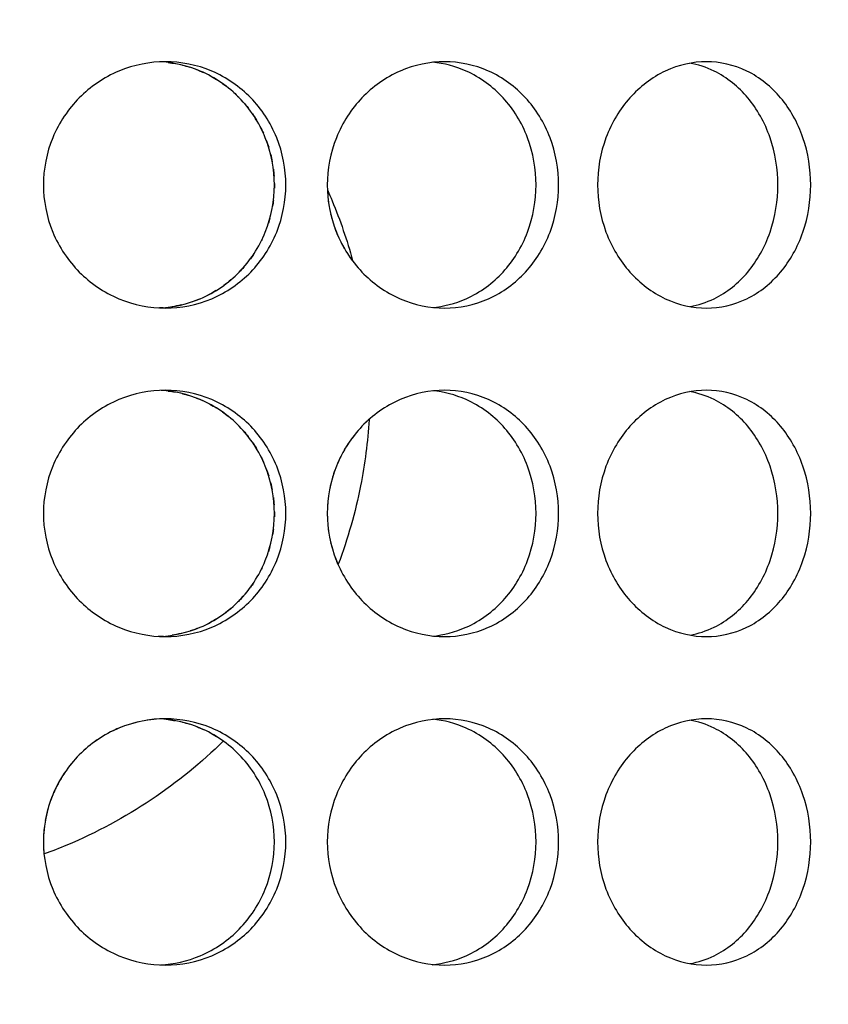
# Model space of a CAD drawing. Header units: millimetres. Extents: x 18 to 610, y -123 to 280.
# Tile 13 of 83: x 148.68 to 151.14, y 113.01 to 116.01. Entities that reach past the tile are written whole.
import ezdxf

# ---------------------------------------------------------------- set-up
doc = ezdxf.new("R2010")
doc.units = ezdxf.units.MM
doc.linetypes.add('SOLID', pattern=[0])

# ---------------------------------------------------------------- blocks, each defined once
blk = doc.blocks.new('BlockOfViews_9')
at = {"linetype": 'SOLID', "lineweight": 30}
for centre, radius, start, end in [((148.2443, 134.1808, 118.5), 46, 270.00048, 89.99952), ((148.2447, 134.1808, 116), 42.5, 270, 90), ((148.2447, 134.1808, 80.5), 38, 270, 90), ((148.2447, 134.1808, 72.8678), 27.1, 270, 0)]:
    blk.add_arc(centre, radius, start, end, dxfattribs=at)
for points, knots in [([(149.4885, 115.5058, 52.8944), (149.4885, 115.4587, 52.8944), (149.4794, 115.4085, 52.8968), (149.4421, 115.3161, 52.906), (149.414, 115.274, 52.9129), (149.3491, 115.2074, 52.9279), (149.3079, 115.1785, 52.937), (149.2174, 115.1403, 52.9557), (149.168, 115.1308, 52.9651), (149.0752, 115.1308, 52.9815), (149.0257, 115.1403, 52.9895), (148.9342, 115.1785, 53.0029), (148.8924, 115.2074, 53.0084), (148.8262, 115.274, 53.0165), (148.7975, 115.3161, 53.0197), (148.7593, 115.4085, 53.0238), (148.7499, 115.4587, 53.0247), (148.7499, 115.5529, 53.0247), (148.7593, 115.6032, 53.0238), (148.7975, 115.6956, 53.0197), (148.8262, 115.7377, 53.0165), (148.8924, 115.8043, 53.0084), (148.9342, 115.8331, 53.0029), (149.0257, 115.8714, 52.9895), (149.0752, 115.8808, 52.9815), (149.168, 115.8808, 52.9651), (149.2174, 115.8714, 52.9557), (149.3079, 115.8331, 52.937), (149.3491, 115.8043, 52.9279), (149.414, 115.7377, 52.9129), (149.4421, 115.6956, 52.906), (149.4794, 115.6032, 52.8968), (149.4885, 115.5529, 52.8944), (149.4885, 115.5058, 52.8944)], [0, 0, 0, 0, 0.141313, 0.141313, 0.282627, 0.282627, 0.42394, 0.42394, 0.565253, 0.565253, 0.706567, 0.706567, 0.84788, 0.84788, 0.989193, 0.989193, 1.130507, 1.130507, 1.27182, 1.27182, 1.413133, 1.413133, 1.554447, 1.554447, 1.69576, 1.69576, 1.837073, 1.837073, 1.978386, 1.978386, 2.1197, 2.1197, 2.261013, 2.261013, 2.261013, 2.261013]), ([(149.4537, 115.5058, 52.6969), (149.4537, 115.5529, 52.6969), (149.4445, 115.6032, 52.6993), (149.4073, 115.6956, 52.7086), (149.3792, 115.7377, 52.7156), (149.3143, 115.8043, 52.7307), (149.2731, 115.8331, 52.7399), (149.1897, 115.8684, 52.7572), (149.1485, 115.8778, 52.7652), (149.1087, 115.8802, 52.7724)], [0, 0, 0, 0, 0.1413181, 0.1413181, 0.2826362, 0.2826362, 0.4239542, 0.4239542, 0.5433165, 0.5433165, 0.5433165, 0.5433165]), ([(150.3195, 115.5058, 52.6041), (150.3195, 115.4587, 52.6041), (150.3109, 115.4085, 52.608), (150.2759, 115.3161, 52.6236), (150.2494, 115.274, 52.6352), (150.188, 115.2074, 52.6613), (150.1491, 115.1785, 52.6774), (150.0631, 115.1403, 52.7115), (150.0162, 115.1308, 52.7293), (149.9277, 115.1308, 52.7616), (149.8802, 115.1403, 52.7781), (149.7925, 115.1785, 52.8072), (149.7522, 115.2074, 52.8199), (149.6885, 115.274, 52.8393), (149.6607, 115.3161, 52.8475), (149.6239, 115.4085, 52.8581), (149.6148, 115.4587, 52.8606), (149.6148, 115.5529, 52.8606), (149.6239, 115.6032, 52.8581), (149.6607, 115.6956, 52.8475), (149.6885, 115.7377, 52.8393), (149.7522, 115.8043, 52.8199), (149.7925, 115.8331, 52.8072), (149.8802, 115.8714, 52.7781), (149.9277, 115.8808, 52.7616), (150.0162, 115.8808, 52.7293), (150.0631, 115.8714, 52.7115), (150.1491, 115.8331, 52.6774), (150.188, 115.8043, 52.6613), (150.2494, 115.7377, 52.6352), (150.2759, 115.6956, 52.6236), (150.3109, 115.6032, 52.608), (150.3195, 115.5529, 52.6041), (150.3195, 115.5058, 52.6041)], [0, 0, 0, 0, 0.141313, 0.141313, 0.282627, 0.282627, 0.42394, 0.42394, 0.565253, 0.565253, 0.706567, 0.706567, 0.84788, 0.84788, 0.989193, 0.989193, 1.130507, 1.130507, 1.27182, 1.27182, 1.413133, 1.413133, 1.554447, 1.554447, 1.69576, 1.69576, 1.837073, 1.837073, 1.978386, 1.978386, 2.1197, 2.1197, 2.261013, 2.261013, 2.261013, 2.261013]), ([(150.2509, 115.5058, 52.4156), (150.2509, 115.5529, 52.4156), (150.2423, 115.6032, 52.4196), (150.2073, 115.6956, 52.4352), (150.1809, 115.7377, 52.4469), (150.1196, 115.8043, 52.4731), (150.0806, 115.8331, 52.4894), (150.0051, 115.8668, 52.5194), (149.9702, 115.8759, 52.5328), (149.9359, 115.8792, 52.5456)], [0, 0, 0, 0, 0.1413181, 0.1413181, 0.2826362, 0.2826362, 0.4239542, 0.4239542, 0.5312291, 0.5312291, 0.5312291, 0.5312291]), ([(150.438, 115.5058, 52.5489), (150.438, 115.5529, 52.5489), (150.4465, 115.6032, 52.5448), (150.481, 115.6956, 52.5279), (150.5069, 115.7377, 52.5151), (150.5663, 115.8043, 52.4849), (150.6037, 115.8331, 52.4654), (150.6851, 115.8714, 52.4215), (150.7289, 115.8808, 52.397), (150.8105, 115.8808, 52.3499), (150.8536, 115.8714, 52.3241), (150.9323, 115.8331, 52.2757), (150.9679, 115.8043, 52.253), (151.0238, 115.7377, 52.2167), (151.0479, 115.6956, 52.2006), (151.0797, 115.6032, 52.1792), (151.0875, 115.5529, 52.1739), (151.0875, 115.4587, 52.1739), (151.0797, 115.4085, 52.1792), (151.0479, 115.3161, 52.2006), (151.0238, 115.274, 52.2167), (150.9679, 115.2074, 52.253), (150.9323, 115.1785, 52.2757), (150.8536, 115.1403, 52.3241), (150.8105, 115.1308, 52.3499), (150.7289, 115.1308, 52.397), (150.6851, 115.1403, 52.4215), (150.6037, 115.1785, 52.4654), (150.5663, 115.2074, 52.4849), (150.5069, 115.274, 52.5151), (150.481, 115.3161, 52.5279), (150.4465, 115.4085, 52.5448), (150.438, 115.4587, 52.5489), (150.438, 115.5058, 52.5489)], [0, 0, 0, 0, 0.141313, 0.141313, 0.282627, 0.282627, 0.42394, 0.42394, 0.565253, 0.565253, 0.706567, 0.706567, 0.84788, 0.84788, 0.989193, 0.989193, 1.130507, 1.130507, 1.27182, 1.27182, 1.413133, 1.413133, 1.554447, 1.554447, 1.69576, 1.69576, 1.837073, 1.837073, 1.978386, 1.978386, 2.1197, 2.1197, 2.261013, 2.261013, 2.261013, 2.261013]), ([(150.7201, 115.1354, 52.1708), (150.7449, 115.1399, 52.156), (150.7696, 115.148, 52.1411), (150.8323, 115.1785, 52.1023), (150.8678, 115.2074, 52.0796), (150.9236, 115.274, 52.0432), (150.9477, 115.3161, 52.027), (150.9794, 115.4085, 52.0055), (150.9872, 115.4587, 52.0002), (150.9872, 115.5529, 52.0002), (150.9794, 115.6032, 52.0055), (150.9477, 115.6956, 52.027), (150.9236, 115.7377, 52.0432), (150.8678, 115.8043, 52.0796), (150.8323, 115.8331, 52.1023), (150.7691, 115.8639, 52.1414), (150.7439, 115.872, 52.1566), (150.7186, 115.8765, 52.1716)], [0.62253, 0.62253, 0.62253, 0.62253, 0.70659, 0.70659, 0.847908, 0.847908, 0.989226, 0.989226, 1.130544, 1.130544, 1.271862, 1.271862, 1.41318, 1.41318, 1.554498, 1.554498, 1.640205, 1.640205, 1.640205, 1.640205]), ([(149.2163, 115.8569, 43.2483), (149.2202, 115.8555, 43.2491), (149.2241, 115.8539, 43.2499), (149.231, 115.8509, 43.2514), (149.2342, 115.8496, 43.252), (149.2373, 115.8481, 43.2527)], [0.69463785, 0.69463785, 0.69463785, 0.69463785, 0.70659008, 0.70659008, 0.71644473, 0.71644473, 0.71644473, 0.71644473]), ([(149.4537, 115.5103, 43.3031), (149.4537, 115.5088, 43.3031), (149.4537, 115.5073, 43.3031), (149.4537, 115.5024, 43.3031), (149.4536, 115.4989, 43.3031), (149.4535, 115.4954, 43.3031)], [1.1261082, 1.1261082, 1.1261082, 1.1261082, 1.13054426, 1.13054426, 1.1409211, 1.1409211, 1.1409211, 1.1409211]), ([(149.1071, 115.1314, 52.7727), (149.1474, 115.1336, 52.7654), (149.1891, 115.143, 52.7573), (149.2731, 115.1785, 52.7399), (149.3143, 115.2074, 52.7307), (149.3792, 115.274, 52.7156), (149.4073, 115.3161, 52.7086), (149.4445, 115.4085, 52.6993), (149.4537, 115.4587, 52.6969), (149.4537, 115.5058, 52.6969)], [1.7161075, 1.7161075, 1.7161075, 1.7161075, 1.8371343, 1.8371343, 1.9784523, 1.9784523, 2.1197704, 2.1197704, 2.2610885, 2.2610885, 2.2610885, 2.2610885]), ([(149.616, 115.4888, 51.7576), (149.6206, 115.4784, 51.7559), (149.6251, 115.468, 51.7543), (149.6541, 115.3982, 51.7436), (149.675, 115.3373, 51.7356), (149.6919, 115.2755, 51.7291)], [8.5342125, 8.5342125, 8.5342125, 8.5342125, 8.5667572, 8.5667572, 8.7502007, 8.7502007, 8.7502007, 8.7502007]), ([(149.9338, 115.1322, 52.5464), (149.9688, 115.1355, 52.5334), (150.0044, 115.1446, 52.5197), (150.0806, 115.1785, 52.4894), (150.1196, 115.2074, 52.4731), (150.1809, 115.274, 52.4469), (150.2073, 115.3161, 52.4352), (150.2423, 115.4085, 52.4196), (150.2509, 115.4587, 52.4156), (150.2509, 115.5058, 52.4156)], [1.7277335, 1.7277335, 1.7277335, 1.7277335, 1.8371343, 1.8371343, 1.9784523, 1.9784523, 2.1197704, 2.1197704, 2.2610885, 2.2610885, 2.2610885, 2.2610885]), ([(149.6378, 115.3742, 43.146), (149.6392, 115.3702, 43.1464), (149.6407, 115.3662, 43.1468), (149.6436, 115.3591, 43.1476), (149.6449, 115.3559, 43.148), (149.6463, 115.3527, 43.1484)], [1.25980423, 1.25980423, 1.25980423, 1.25980423, 1.27181996, 1.27181996, 1.28164647, 1.28164647, 1.28164647, 1.28164647]), ([(149.3604, 115.2554, 43.2801), (149.356, 115.2504, 43.279), (149.3514, 115.2454, 43.278), (149.345, 115.2389, 43.2765), (149.3433, 115.2371, 43.2761), (149.3415, 115.2353, 43.2756)], [1.39299883, 1.39299883, 1.39299883, 1.39299883, 1.4131805, 1.4131805, 1.42078813, 1.42078813, 1.42078813, 1.42078813]), ([(149.4885, 114.5058, 52.8944), (149.4885, 114.4587, 52.8944), (149.4794, 114.4085, 52.8968), (149.4421, 114.3161, 52.906), (149.414, 114.274, 52.9129), (149.3491, 114.2074, 52.9279), (149.3079, 114.1785, 52.937), (149.2174, 114.1403, 52.9557), (149.168, 114.1308, 52.9651), (149.0752, 114.1308, 52.9815), (149.0257, 114.1403, 52.9895), (148.9342, 114.1785, 53.0029), (148.8924, 114.2074, 53.0084), (148.8262, 114.274, 53.0165), (148.7975, 114.3161, 53.0197), (148.7593, 114.4085, 53.0238), (148.7499, 114.4587, 53.0247), (148.7499, 114.5529, 53.0247), (148.7593, 114.6032, 53.0238), (148.7975, 114.6956, 53.0197), (148.8262, 114.7377, 53.0165), (148.8924, 114.8043, 53.0084), (148.9342, 114.8331, 53.0029), (149.0257, 114.8714, 52.9895), (149.0752, 114.8808, 52.9815), (149.168, 114.8808, 52.9651), (149.2174, 114.8714, 52.9557), (149.3079, 114.8331, 52.937), (149.3491, 114.8043, 52.9279), (149.414, 114.7377, 52.9129), (149.4421, 114.6956, 52.906), (149.4794, 114.6032, 52.8968), (149.4885, 114.5529, 52.8944), (149.4885, 114.5058, 52.8944)], [0, 0, 0, 0, 0.141313, 0.141313, 0.282627, 0.282627, 0.42394, 0.42394, 0.565253, 0.565253, 0.706567, 0.706567, 0.84788, 0.84788, 0.989193, 0.989193, 1.130507, 1.130507, 1.27182, 1.27182, 1.413133, 1.413133, 1.554447, 1.554447, 1.69576, 1.69576, 1.837073, 1.837073, 1.978386, 1.978386, 2.1197, 2.1197, 2.261013, 2.261013, 2.261013, 2.261013]), ([(149.4537, 114.5058, 52.6969), (149.4537, 114.5529, 52.6969), (149.4445, 114.6032, 52.6993), (149.4073, 114.6956, 52.7086), (149.3792, 114.7377, 52.7156), (149.3143, 114.8043, 52.7307), (149.2731, 114.8331, 52.7399), (149.1897, 114.8684, 52.7572), (149.1485, 114.8778, 52.7652), (149.1087, 114.8802, 52.7724)], [0, 0, 0, 0, 0.1413181, 0.1413181, 0.2826362, 0.2826362, 0.4239542, 0.4239542, 0.5433165, 0.5433165, 0.5433165, 0.5433165]), ([(150.3195, 114.5058, 52.6041), (150.3195, 114.4587, 52.6041), (150.3109, 114.4085, 52.608), (150.2759, 114.3161, 52.6236), (150.2494, 114.274, 52.6352), (150.188, 114.2074, 52.6613), (150.1491, 114.1785, 52.6774), (150.0631, 114.1403, 52.7115), (150.0162, 114.1308, 52.7293), (149.9277, 114.1308, 52.7616), (149.8802, 114.1403, 52.7781), (149.7925, 114.1785, 52.8072), (149.7522, 114.2074, 52.8199), (149.6885, 114.274, 52.8393), (149.6607, 114.3161, 52.8475), (149.6239, 114.4085, 52.8581), (149.6148, 114.4587, 52.8606), (149.6148, 114.5529, 52.8606), (149.6239, 114.6032, 52.8581), (149.6607, 114.6956, 52.8475), (149.6885, 114.7377, 52.8393), (149.7522, 114.8043, 52.8199), (149.7925, 114.8331, 52.8072), (149.8802, 114.8714, 52.7781), (149.9277, 114.8808, 52.7616), (150.0162, 114.8808, 52.7293), (150.0631, 114.8714, 52.7115), (150.1491, 114.8331, 52.6774), (150.188, 114.8043, 52.6613), (150.2494, 114.7377, 52.6352), (150.2759, 114.6956, 52.6236), (150.3109, 114.6032, 52.608), (150.3195, 114.5529, 52.6041), (150.3195, 114.5058, 52.6041)], [0, 0, 0, 0, 0.141313, 0.141313, 0.282627, 0.282627, 0.42394, 0.42394, 0.565253, 0.565253, 0.706567, 0.706567, 0.84788, 0.84788, 0.989193, 0.989193, 1.130507, 1.130507, 1.27182, 1.27182, 1.413133, 1.413133, 1.554447, 1.554447, 1.69576, 1.69576, 1.837073, 1.837073, 1.978386, 1.978386, 2.1197, 2.1197, 2.261013, 2.261013, 2.261013, 2.261013]), ([(150.438, 114.5058, 52.5489), (150.438, 114.5529, 52.5489), (150.4465, 114.6032, 52.5448), (150.481, 114.6956, 52.5279), (150.5069, 114.7377, 52.5151), (150.5663, 114.8043, 52.4849), (150.6037, 114.8331, 52.4654), (150.6851, 114.8714, 52.4215), (150.7289, 114.8808, 52.397), (150.8105, 114.8808, 52.3499), (150.8536, 114.8714, 52.3241), (150.9323, 114.8331, 52.2757), (150.9679, 114.8043, 52.253), (151.0238, 114.7377, 52.2167), (151.0479, 114.6956, 52.2006), (151.0797, 114.6032, 52.1792), (151.0875, 114.5529, 52.1739), (151.0875, 114.4587, 52.1739), (151.0797, 114.4085, 52.1792), (151.0479, 114.3161, 52.2006), (151.0238, 114.274, 52.2167), (150.9679, 114.2074, 52.253), (150.9323, 114.1785, 52.2757), (150.8536, 114.1403, 52.3241), (150.8105, 114.1308, 52.3499), (150.7289, 114.1308, 52.397), (150.6851, 114.1403, 52.4215), (150.6037, 114.1785, 52.4654), (150.5663, 114.2074, 52.4849), (150.5069, 114.274, 52.5151), (150.481, 114.3161, 52.5279), (150.4465, 114.4085, 52.5448), (150.438, 114.4587, 52.5489), (150.438, 114.5058, 52.5489)], [0, 0, 0, 0, 0.141313, 0.141313, 0.282627, 0.282627, 0.42394, 0.42394, 0.565253, 0.565253, 0.706567, 0.706567, 0.84788, 0.84788, 0.989193, 0.989193, 1.130507, 1.130507, 1.27182, 1.27182, 1.413133, 1.413133, 1.554447, 1.554447, 1.69576, 1.69576, 1.837073, 1.837073, 1.978386, 1.978386, 2.1197, 2.1197, 2.261013, 2.261013, 2.261013, 2.261013]), ([(149.2163, 114.8569, 43.2483), (149.2202, 114.8555, 43.2491), (149.2241, 114.8539, 43.2499), (149.231, 114.8509, 43.2514), (149.2342, 114.8496, 43.252), (149.2373, 114.8481, 43.2527)], [0.69463785, 0.69463785, 0.69463785, 0.69463785, 0.70659008, 0.70659008, 0.71644473, 0.71644473, 0.71644473, 0.71644473]), ([(150.2509, 114.5058, 52.4156), (150.2509, 114.5529, 52.4156), (150.2423, 114.6032, 52.4196), (150.2073, 114.6956, 52.4352), (150.1809, 114.7377, 52.4469), (150.1196, 114.8043, 52.4731), (150.0806, 114.8331, 52.4894), (150.0051, 114.8668, 52.5194), (149.9702, 114.8759, 52.5328), (149.9359, 114.8792, 52.5456)], [0, 0, 0, 0, 0.1413181, 0.1413181, 0.2826362, 0.2826362, 0.4239542, 0.4239542, 0.5312291, 0.5312291, 0.5312291, 0.5312291]), ([(150.7201, 114.1354, 52.1708), (150.7449, 114.1399, 52.156), (150.7696, 114.148, 52.1411), (150.8323, 114.1785, 52.1023), (150.8678, 114.2074, 52.0796), (150.9236, 114.274, 52.0432), (150.9477, 114.3161, 52.027), (150.9794, 114.4085, 52.0055), (150.9872, 114.4587, 52.0002), (150.9872, 114.5529, 52.0002), (150.9794, 114.6032, 52.0055), (150.9477, 114.6956, 52.027), (150.9236, 114.7377, 52.0432), (150.8678, 114.8043, 52.0796), (150.8323, 114.8331, 52.1023), (150.7691, 114.8639, 52.1414), (150.7439, 114.872, 52.1566), (150.7186, 114.8765, 52.1716)], [0.62253, 0.62253, 0.62253, 0.62253, 0.70659, 0.70659, 0.847908, 0.847908, 0.989226, 0.989226, 1.130544, 1.130544, 1.271862, 1.271862, 1.41318, 1.41318, 1.554498, 1.554498, 1.640205, 1.640205, 1.640205, 1.640205]), ([(149.742, 114.791, 51.7092), (149.738, 114.7245, 51.7108), (149.7295, 114.6571, 51.7143), (149.7003, 114.5093, 51.7258), (149.6775, 114.4291, 51.7347), (149.6481, 114.3513, 51.7457)], [0.0890979, 0.0890979, 0.0890979, 0.0890979, 0.2856752, 0.2856752, 0.5230799, 0.5230799, 0.5230799, 0.5230799]), ([(149.1071, 114.1314, 52.7727), (149.1474, 114.1336, 52.7654), (149.1891, 114.143, 52.7573), (149.2731, 114.1785, 52.7399), (149.3143, 114.2074, 52.7307), (149.3792, 114.274, 52.7156), (149.4073, 114.3161, 52.7086), (149.4445, 114.4085, 52.6993), (149.4537, 114.4587, 52.6969), (149.4537, 114.5058, 52.6969)], [1.7161075, 1.7161075, 1.7161075, 1.7161075, 1.8371343, 1.8371343, 1.9784523, 1.9784523, 2.1197704, 2.1197704, 2.2610885, 2.2610885, 2.2610885, 2.2610885]), ([(149.4537, 114.5103, 43.3031), (149.4537, 114.5088, 43.3031), (149.4537, 114.5073, 43.3031), (149.4537, 114.5024, 43.3031), (149.4536, 114.4989, 43.3031), (149.4535, 114.4954, 43.3031)], [1.1261082, 1.1261082, 1.1261082, 1.1261082, 1.13054426, 1.13054426, 1.1409211, 1.1409211, 1.1409211, 1.1409211]), ([(149.9338, 114.1322, 52.5464), (149.9688, 114.1355, 52.5334), (150.0044, 114.1446, 52.5197), (150.0806, 114.1785, 52.4894), (150.1196, 114.2074, 52.4731), (150.1809, 114.274, 52.4469), (150.2073, 114.3161, 52.4352), (150.2423, 114.4085, 52.4196), (150.2509, 114.4587, 52.4156), (150.2509, 114.5058, 52.4156)], [1.7277335, 1.7277335, 1.7277335, 1.7277335, 1.8371343, 1.8371343, 1.9784523, 1.9784523, 2.1197704, 2.1197704, 2.2610885, 2.2610885, 2.2610885, 2.2610885]), ([(149.6378, 114.3742, 43.146), (149.6392, 114.3702, 43.1464), (149.6407, 114.3662, 43.1468), (149.6436, 114.3591, 43.1476), (149.6449, 114.3559, 43.148), (149.6463, 114.3527, 43.1484)], [1.25980423, 1.25980423, 1.25980423, 1.25980423, 1.27181996, 1.27181996, 1.28164647, 1.28164647, 1.28164647, 1.28164647]), ([(149.3604, 114.2554, 43.2801), (149.356, 114.2504, 43.279), (149.3514, 114.2454, 43.278), (149.345, 114.2389, 43.2765), (149.3433, 114.2371, 43.2761), (149.3415, 114.2353, 43.2756)], [1.39299883, 1.39299883, 1.39299883, 1.39299883, 1.4131805, 1.4131805, 1.42078813, 1.42078813, 1.42078813, 1.42078813]), ([(149.4885, 113.5058, 52.8944), (149.4885, 113.4587, 52.8944), (149.4794, 113.4085, 52.8968), (149.4421, 113.3161, 52.906), (149.414, 113.274, 52.9129), (149.3491, 113.2074, 52.9279), (149.3079, 113.1785, 52.937), (149.2174, 113.1403, 52.9557), (149.168, 113.1308, 52.9651), (149.0752, 113.1308, 52.9815), (149.0257, 113.1403, 52.9895), (148.9342, 113.1785, 53.0029), (148.8924, 113.2074, 53.0084), (148.8262, 113.274, 53.0165), (148.7975, 113.3161, 53.0197), (148.7593, 113.4085, 53.0238), (148.7499, 113.4587, 53.0247), (148.7499, 113.5529, 53.0247), (148.7593, 113.6032, 53.0238), (148.7975, 113.6956, 53.0197), (148.8262, 113.7377, 53.0165), (148.8924, 113.8043, 53.0084), (148.9342, 113.8331, 53.0029), (149.0257, 113.8714, 52.9895), (149.0752, 113.8808, 52.9815), (149.168, 113.8808, 52.9651), (149.2174, 113.8714, 52.9557), (149.3079, 113.8331, 52.937), (149.3491, 113.8043, 52.9279), (149.414, 113.7377, 52.9129), (149.4421, 113.6956, 52.906), (149.4794, 113.6032, 52.8968), (149.4885, 113.5529, 52.8944), (149.4885, 113.5058, 52.8944)], [0, 0, 0, 0, 0.141313, 0.141313, 0.282627, 0.282627, 0.42394, 0.42394, 0.565253, 0.565253, 0.706567, 0.706567, 0.84788, 0.84788, 0.989193, 0.989193, 1.130507, 1.130507, 1.27182, 1.27182, 1.413133, 1.413133, 1.554447, 1.554447, 1.69576, 1.69576, 1.837073, 1.837073, 1.978386, 1.978386, 2.1197, 2.1197, 2.261013, 2.261013, 2.261013, 2.261013]), ([(149.4537, 113.5058, 52.6969), (149.4537, 113.5529, 52.6969), (149.4445, 113.6032, 52.6993), (149.4073, 113.6956, 52.7086), (149.3792, 113.7377, 52.7156), (149.3143, 113.8043, 52.7307), (149.2731, 113.8331, 52.7399), (149.1897, 113.8684, 52.7572), (149.1485, 113.8778, 52.7652), (149.1087, 113.8802, 52.7724)], [0, 0, 0, 0, 0.1413181, 0.1413181, 0.2826362, 0.2826362, 0.4239542, 0.4239542, 0.5433165, 0.5433165, 0.5433165, 0.5433165]), ([(150.3195, 113.5058, 52.6041), (150.3195, 113.4587, 52.6041), (150.3109, 113.4085, 52.608), (150.2759, 113.3161, 52.6236), (150.2494, 113.274, 52.6352), (150.188, 113.2074, 52.6613), (150.1491, 113.1785, 52.6774), (150.0631, 113.1403, 52.7115), (150.0162, 113.1308, 52.7293), (149.9277, 113.1308, 52.7616), (149.8802, 113.1403, 52.7781), (149.7925, 113.1785, 52.8072), (149.7522, 113.2074, 52.8199), (149.6885, 113.274, 52.8393), (149.6607, 113.3161, 52.8475), (149.6239, 113.4085, 52.8581), (149.6148, 113.4587, 52.8606), (149.6148, 113.5529, 52.8606), (149.6239, 113.6032, 52.8581), (149.6607, 113.6956, 52.8475), (149.6885, 113.7377, 52.8393), (149.7522, 113.8043, 52.8199), (149.7925, 113.8331, 52.8072), (149.8802, 113.8714, 52.7781), (149.9277, 113.8808, 52.7616), (150.0162, 113.8808, 52.7293), (150.0631, 113.8714, 52.7115), (150.1491, 113.8331, 52.6774), (150.188, 113.8043, 52.6613), (150.2494, 113.7377, 52.6352), (150.2759, 113.6956, 52.6236), (150.3109, 113.6032, 52.608), (150.3195, 113.5529, 52.6041), (150.3195, 113.5058, 52.6041)], [0, 0, 0, 0, 0.141313, 0.141313, 0.282627, 0.282627, 0.42394, 0.42394, 0.565253, 0.565253, 0.706567, 0.706567, 0.84788, 0.84788, 0.989193, 0.989193, 1.130507, 1.130507, 1.27182, 1.27182, 1.413133, 1.413133, 1.554447, 1.554447, 1.69576, 1.69576, 1.837073, 1.837073, 1.978386, 1.978386, 2.1197, 2.1197, 2.261013, 2.261013, 2.261013, 2.261013]), ([(150.2509, 113.5058, 52.4156), (150.2509, 113.5529, 52.4156), (150.2423, 113.6032, 52.4196), (150.2073, 113.6956, 52.4352), (150.1809, 113.7377, 52.4469), (150.1196, 113.8043, 52.4731), (150.0806, 113.8331, 52.4894), (150.0051, 113.8668, 52.5194), (149.9702, 113.8759, 52.5328), (149.9359, 113.8792, 52.5456)], [0, 0, 0, 0, 0.1413181, 0.1413181, 0.2826362, 0.2826362, 0.4239542, 0.4239542, 0.5312291, 0.5312291, 0.5312291, 0.5312291]), ([(150.438, 113.5058, 52.5489), (150.438, 113.5529, 52.5489), (150.4465, 113.6032, 52.5448), (150.481, 113.6956, 52.5279), (150.5069, 113.7377, 52.5151), (150.5663, 113.8043, 52.4849), (150.6037, 113.8331, 52.4654), (150.6851, 113.8714, 52.4215), (150.7289, 113.8808, 52.397), (150.8105, 113.8808, 52.3499), (150.8536, 113.8714, 52.3241), (150.9323, 113.8331, 52.2757), (150.9679, 113.8043, 52.253), (151.0238, 113.7377, 52.2167), (151.0479, 113.6956, 52.2006), (151.0797, 113.6032, 52.1792), (151.0875, 113.5529, 52.1739), (151.0875, 113.4587, 52.1739), (151.0797, 113.4085, 52.1792), (151.0479, 113.3161, 52.2006), (151.0238, 113.274, 52.2167), (150.9679, 113.2074, 52.253), (150.9323, 113.1785, 52.2757), (150.8536, 113.1403, 52.3241), (150.8105, 113.1308, 52.3499), (150.7289, 113.1308, 52.397), (150.6851, 113.1403, 52.4215), (150.6037, 113.1785, 52.4654), (150.5663, 113.2074, 52.4849), (150.5069, 113.274, 52.5151), (150.481, 113.3161, 52.5279), (150.4465, 113.4085, 52.5448), (150.438, 113.4587, 52.5489), (150.438, 113.5058, 52.5489)], [0, 0, 0, 0, 0.141313, 0.141313, 0.282627, 0.282627, 0.42394, 0.42394, 0.565253, 0.565253, 0.706567, 0.706567, 0.84788, 0.84788, 0.989193, 0.989193, 1.130507, 1.130507, 1.27182, 1.27182, 1.413133, 1.413133, 1.554447, 1.554447, 1.69576, 1.69576, 1.837073, 1.837073, 1.978386, 1.978386, 2.1197, 2.1197, 2.261013, 2.261013, 2.261013, 2.261013]), ([(150.7201, 113.1354, 52.1708), (150.7449, 113.1399, 52.156), (150.7696, 113.148, 52.1411), (150.8323, 113.1785, 52.1023), (150.8678, 113.2074, 52.0796), (150.9236, 113.274, 52.0432), (150.9477, 113.3161, 52.027), (150.9794, 113.4085, 52.0055), (150.9872, 113.4587, 52.0002), (150.9872, 113.5529, 52.0002), (150.9794, 113.6032, 52.0055), (150.9477, 113.6956, 52.027), (150.9236, 113.7377, 52.0432), (150.8678, 113.8043, 52.0796), (150.8323, 113.8331, 52.1023), (150.7691, 113.8639, 52.1414), (150.7439, 113.872, 52.1566), (150.7186, 113.8765, 52.1716)], [0.62253, 0.62253, 0.62253, 0.62253, 0.70659, 0.70659, 0.847908, 0.847908, 0.989226, 0.989226, 1.130544, 1.130544, 1.271862, 1.271862, 1.41318, 1.41318, 1.554498, 1.554498, 1.640205, 1.640205, 1.640205, 1.640205]), ([(148.9836, 113.8538, 43.0044), (148.9824, 113.8533, 43.0042), (148.9812, 113.8528, 43.004), (148.9721, 113.849, 43.0027), (148.9645, 113.8455, 43.0016), (148.9569, 113.8417, 43.0005)], [1.83328782, 1.83328782, 1.83328782, 1.83328782, 1.8370731, 1.8370731, 1.86115898, 1.86115898, 1.86115898, 1.86115898]), ([(149.2163, 113.8569, 43.2483), (149.2202, 113.8555, 43.2491), (149.2241, 113.8539, 43.2499), (149.231, 113.8509, 43.2514), (149.2342, 113.8496, 43.252), (149.2373, 113.8481, 43.2527)], [0.69463785, 0.69463785, 0.69463785, 0.69463785, 0.70659008, 0.70659008, 0.71644473, 0.71644473, 0.71644473, 0.71644473]), ([(149.2978, 113.8127, 51.8589), (149.167, 113.6837, 51.8946), (149.0023, 113.5715, 51.9319), (148.7986, 113.4866, 51.9615), (148.7756, 113.4777, 51.9647), (148.7524, 113.4694, 51.9677)], [1.1535198, 1.1535198, 1.1535198, 1.1535198, 1.7136139, 1.7136139, 1.7839457, 1.7839457, 1.7839457, 1.7839457]), ([(148.7885, 113.6718, 42.9794), (148.7849, 113.6644, 42.979), (148.7815, 113.6569, 42.9786), (148.7748, 113.6406, 42.9779), (148.7715, 113.6316, 42.9776), (148.7685, 113.6226, 42.9772)], [2.09652774, 2.09652774, 2.09652774, 2.09652774, 2.11969975, 2.11969975, 2.14662659, 2.14662659, 2.14662659, 2.14662659]), ([(149.1071, 113.1314, 52.7727), (149.1474, 113.1336, 52.7654), (149.1891, 113.143, 52.7573), (149.2731, 113.1785, 52.7399), (149.3143, 113.2074, 52.7307), (149.3792, 113.274, 52.7156), (149.4073, 113.3161, 52.7086), (149.4445, 113.4085, 52.6993), (149.4537, 113.4587, 52.6969), (149.4537, 113.5058, 52.6969)], [1.7161075, 1.7161075, 1.7161075, 1.7161075, 1.8371343, 1.8371343, 1.9784523, 1.9784523, 2.1197704, 2.1197704, 2.2610885, 2.2610885, 2.2610885, 2.2610885]), ([(149.9338, 113.1322, 52.5464), (149.9688, 113.1355, 52.5334), (150.0044, 113.1446, 52.5197), (150.0806, 113.1785, 52.4894), (150.1196, 113.2074, 52.4731), (150.1809, 113.274, 52.4469), (150.2073, 113.3161, 52.4352), (150.2423, 113.4085, 52.4196), (150.2509, 113.4587, 52.4156), (150.2509, 113.5058, 52.4156)], [1.7277335, 1.7277335, 1.7277335, 1.7277335, 1.8371343, 1.8371343, 1.9784523, 1.9784523, 2.1197704, 2.1197704, 2.2610885, 2.2610885, 2.2610885, 2.2610885])]:
    blk.add_open_spline(points, degree=3, knots=knots, dxfattribs=at)
for points in [[(149.13, 115.8783, 43.2315), (149.1373, 115.8774, 43.2328), (149.1445, 115.8763, 43.2342), (149.1518, 115.875, 43.2356)], [(149.1735, 115.8703, 43.2398), (149.1807, 115.8686, 43.2412), (149.1879, 115.8666, 43.2426), (149.195, 115.8644, 43.244)], [(149.2574, 115.8382, 43.2569), (149.264, 115.8347, 43.2583), (149.2705, 115.8309, 43.2597), (149.2769, 115.827, 43.2611)], [(149.2954, 115.8148, 43.2652), (149.3014, 115.8106, 43.2665), (149.3073, 115.8061, 43.2678), (149.3131, 115.8016, 43.2691)], [(149.3297, 115.7874, 43.2729), (149.335, 115.7826, 43.2742), (149.3402, 115.7776, 43.2754), (149.3452, 115.7726, 43.2765)], [(149.3599, 115.7568, 43.28), (149.3647, 115.7514, 43.2811), (149.3693, 115.7458, 43.2822), (149.3738, 115.74, 43.2833)], [(149.3869, 115.7221, 43.2864), (149.3911, 115.716, 43.2874), (149.3951, 115.7098, 43.2884), (149.399, 115.7034, 43.2894)], [(149.4101, 115.6836, 43.2921), (149.4136, 115.6769, 43.293), (149.4169, 115.6702, 43.2938), (149.42, 115.6633, 43.2946)], [(149.4288, 115.642, 43.2968), (149.4315, 115.6348, 43.2975), (149.4341, 115.6275, 43.2981), (149.4363, 115.6202, 43.2987)], [(149.4424, 115.5985, 43.3002), (149.4442, 115.5911, 43.3007), (149.4458, 115.5837, 43.3011), (149.4472, 115.5763, 43.3014)], [(149.4506, 115.5542, 43.3023), (149.4516, 115.5468, 43.3026), (149.4523, 115.5395, 43.3028), (149.4528, 115.5322, 43.3029)], [(149.6152, 115.4871, 43.1395), (149.6153, 115.4861, 43.1396), (149.6153, 115.485, 43.1396), (149.6154, 115.484, 43.1396)], [(149.4507, 115.4582, 43.3024), (149.45, 115.4525, 43.3022), (149.4492, 115.4467, 43.302), (149.4482, 115.4409, 43.3017)], [(149.6172, 115.462, 43.1401), (149.6181, 115.4547, 43.1403), (149.6191, 115.4473, 43.1406), (149.6204, 115.4399, 43.141)], [(149.4401, 115.4042, 43.2996), (149.4387, 115.3991, 43.2993), (149.4372, 115.3941, 43.2989), (149.4356, 115.3891, 43.2985)], [(149.6249, 115.4178, 43.1423), (149.6266, 115.4104, 43.1428), (149.6285, 115.4031, 43.1433), (149.6307, 115.3959, 43.1439)], [(149.4161, 115.3399, 43.2936), (149.4154, 115.3385, 43.2934), (149.4147, 115.337, 43.2932), (149.414, 115.3356, 43.2931)], [(149.6559, 115.3321, 43.1512), (149.6593, 115.3254, 43.1522), (149.6628, 115.3188, 43.1532), (149.6666, 115.3123, 43.1543)], [(149.3901, 115.2943, 43.2872), (149.3871, 115.2897, 43.2865), (149.384, 115.2853, 43.2857), (149.3808, 115.2809, 43.2849)], [(149.6784, 115.2933, 43.1578), (149.6824, 115.2872, 43.159), (149.6865, 115.2813, 43.1602), (149.6908, 115.2755, 43.1615)], [(149.3211, 115.2168, 43.271), (149.3141, 115.2108, 43.2694), (149.3067, 115.205, 43.2677), (149.2991, 115.1995, 43.266)], [(149.2756, 115.1839, 43.2608), (149.2675, 115.1789, 43.2591), (149.2592, 115.1743, 43.2573), (149.2507, 115.17, 43.2555)], [(149.2242, 115.1579, 43.25), (149.2153, 115.1542, 43.2481), (149.2062, 115.1509, 43.2463), (149.1971, 115.148, 43.2444)], [(149.1144, 115.1319, 43.2286), (149.1095, 115.1315, 43.2277), (149.1046, 115.1312, 43.2269), (149.0998, 115.1311, 43.226)], [(149.1697, 115.1404, 43.239), (149.1605, 115.1383, 43.2372), (149.1512, 115.1365, 43.2355), (149.142, 115.135, 43.2337)], [(149.13, 114.8783, 43.2315), (149.1373, 114.8774, 43.2328), (149.1445, 114.8763, 43.2342), (149.1518, 114.875, 43.2356)], [(149.1735, 114.8703, 43.2398), (149.1807, 114.8686, 43.2412), (149.1879, 114.8666, 43.2426), (149.195, 114.8644, 43.244)], [(149.2574, 114.8382, 43.2569), (149.264, 114.8347, 43.2583), (149.2705, 114.8309, 43.2597), (149.2769, 114.827, 43.2611)], [(149.2954, 114.8148, 43.2652), (149.3014, 114.8106, 43.2665), (149.3073, 114.8061, 43.2678), (149.3131, 114.8016, 43.2691)], [(149.3297, 114.7874, 43.2729), (149.335, 114.7826, 43.2742), (149.3402, 114.7776, 43.2754), (149.3452, 114.7726, 43.2765)], [(149.7379, 114.7882, 43.1758), (149.7351, 114.7856, 43.1749), (149.7322, 114.7829, 43.1741), (149.7295, 114.7802, 43.1732)], [(149.3599, 114.7568, 43.28), (149.3647, 114.7514, 43.2811), (149.3693, 114.7458, 43.2822), (149.3738, 114.74, 43.2833)], [(149.7035, 114.7521, 43.1653), (149.6992, 114.747, 43.164), (149.6951, 114.7418, 43.1628), (149.6911, 114.7364, 43.1616)], [(149.3869, 114.7221, 43.2864), (149.3911, 114.716, 43.2874), (149.3951, 114.7098, 43.2884), (149.399, 114.7034, 43.2894)], [(149.6784, 114.7184, 43.1578), (149.6743, 114.7122, 43.1566), (149.6703, 114.7059, 43.1554), (149.6666, 114.6994, 43.1543)], [(149.4101, 114.6836, 43.2921), (149.4136, 114.6769, 43.293), (149.4169, 114.6702, 43.2938), (149.42, 114.6633, 43.2946)], [(149.6559, 114.6795, 43.1512), (149.6525, 114.6728, 43.1502), (149.6493, 114.6659, 43.1493), (149.6463, 114.6589, 43.1484)], [(149.4288, 114.642, 43.2968), (149.4315, 114.6348, 43.2975), (149.4341, 114.6275, 43.2981), (149.4363, 114.6202, 43.2987)], [(149.6378, 114.6375, 43.146), (149.6352, 114.6303, 43.1452), (149.6328, 114.6231, 43.1445), (149.6307, 114.6158, 43.1439)], [(149.4424, 114.5985, 43.3002), (149.4442, 114.5911, 43.3007), (149.4458, 114.5837, 43.3011), (149.4472, 114.5763, 43.3014)], [(149.6249, 114.5939, 43.1423), (149.6232, 114.5866, 43.1418), (149.6217, 114.5792, 43.1414), (149.6204, 114.5718, 43.141)], [(149.4506, 114.5542, 43.3023), (149.4516, 114.5468, 43.3026), (149.4523, 114.5395, 43.3028), (149.4528, 114.5322, 43.3029)], [(149.6172, 114.5497, 43.1401), (149.6164, 114.5423, 43.1399), (149.6158, 114.535, 43.1397), (149.6154, 114.5277, 43.1396)], [(149.6148, 114.5058, 43.1394), (149.6148, 114.4986, 43.1394), (149.615, 114.4913, 43.1395), (149.6154, 114.484, 43.1396)], [(149.6172, 114.462, 43.1401), (149.6181, 114.4547, 43.1403), (149.6191, 114.4473, 43.1406), (149.6204, 114.4399, 43.141)], [(149.4507, 114.4582, 43.3024), (149.45, 114.4525, 43.3022), (149.4492, 114.4467, 43.302), (149.4482, 114.4409, 43.3017)], [(149.4401, 114.4042, 43.2996), (149.4387, 114.3991, 43.2993), (149.4372, 114.3941, 43.2989), (149.4356, 114.3891, 43.2985)], [(149.6249, 114.4178, 43.1423), (149.6266, 114.4104, 43.1428), (149.6285, 114.4031, 43.1433), (149.6307, 114.3959, 43.1439)], [(149.4161, 114.3399, 43.2936), (149.4154, 114.3385, 43.2934), (149.4147, 114.337, 43.2932), (149.414, 114.3356, 43.2931)], [(149.3901, 114.2943, 43.2872), (149.3871, 114.2897, 43.2865), (149.384, 114.2853, 43.2857), (149.3808, 114.2809, 43.2849)], [(149.3211, 114.2168, 43.271), (149.3141, 114.2108, 43.2694), (149.3067, 114.205, 43.2677), (149.2991, 114.1995, 43.266)], [(149.2756, 114.1839, 43.2608), (149.2675, 114.1789, 43.2591), (149.2592, 114.1743, 43.2573), (149.2507, 114.17, 43.2555)], [(149.1144, 114.1319, 43.2286), (149.1095, 114.1315, 43.2277), (149.1046, 114.1312, 43.2269), (149.0998, 114.1311, 43.226)], [(149.1697, 114.1404, 43.239), (149.1605, 114.1383, 43.2372), (149.1512, 114.1365, 43.2355), (149.142, 114.135, 43.2337)], [(149.2242, 114.1579, 43.25), (149.2153, 114.1542, 43.2481), (149.2062, 114.1509, 43.2463), (149.1971, 114.148, 43.2444)], [(149.0386, 113.8713, 43.0128), (149.0294, 113.8691, 43.0113), (149.0202, 113.8666, 43.0099), (149.011, 113.8637, 43.0085)], [(149.0941, 113.8798, 43.022), (149.0849, 113.8791, 43.0204), (149.0757, 113.8781, 43.0188), (149.0664, 113.8766, 43.0173)], [(149.13, 113.8783, 43.2315), (149.1373, 113.8774, 43.2328), (149.1445, 113.8763, 43.2342), (149.1518, 113.875, 43.2356)], [(149.1735, 113.8703, 43.2398), (149.1807, 113.8686, 43.2412), (149.1879, 113.8666, 43.2426), (149.195, 113.8644, 43.244)], [(149.2574, 113.8382, 43.2569), (149.264, 113.8347, 43.2583), (149.2705, 113.8309, 43.2597), (149.2769, 113.827, 43.2611)], [(148.9317, 113.8278, 42.997), (148.9235, 113.8229, 42.9958), (148.9155, 113.8176, 42.9948), (148.9078, 113.8121, 42.9937)], [(149.2954, 113.8148, 43.2652), (149.2961, 113.8143, 43.2653), (149.2968, 113.8138, 43.2655), (149.2975, 113.8133, 43.2656)], [(148.8854, 113.7949, 42.9908), (148.8782, 113.7889, 42.9899), (148.8713, 113.7827, 42.989), (148.8647, 113.7763, 42.9882)], [(148.8454, 113.7562, 42.9859), (148.8382, 113.7481, 42.985), (148.8312, 113.7397, 42.9842), (148.8246, 113.7308, 42.9834)], [(148.8151, 113.7174, 42.9823), (148.8062, 113.7043, 42.9813), (148.798, 113.6906, 42.9804), (148.7908, 113.6763, 42.9796)], [(148.7639, 113.6075, 42.9768), (148.7605, 113.5953, 42.9764), (148.7577, 113.583, 42.9761), (148.7556, 113.5707, 42.9759)], [(148.7529, 113.5535, 42.9757), (148.7513, 113.541, 42.9755), (148.7504, 113.5285, 42.9754), (148.7501, 113.5163, 42.9754)], [(148.7499, 113.5014, 42.9753), (148.75, 113.4941, 42.9754), (148.7503, 113.4868, 42.9754), (148.7508, 113.4795, 42.9754)]]:
    blk.add_open_spline(points, degree=3, dxfattribs=at)

msp = doc.modelspace()

# ---------------------------------------------------------------- block references
msp.add_blockref('BlockOfViews_9', (0, 0))

doc.saveas('drawing.dxf')
